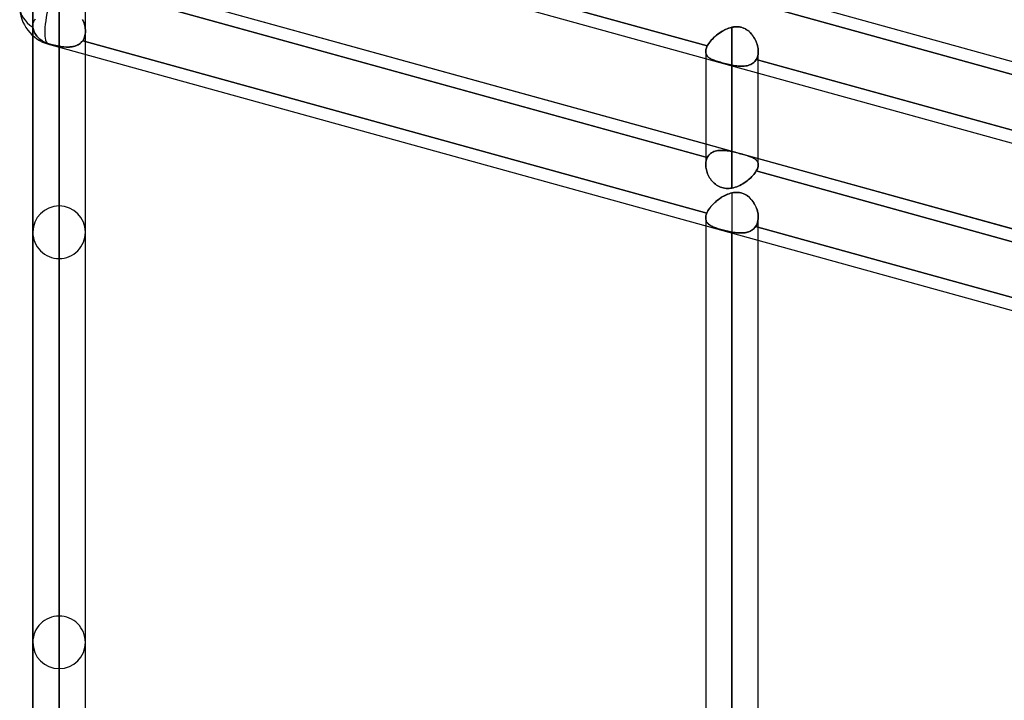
# Model space of a CAD drawing. Header units: millimetres. Extents: x -132 to 52, y -156 to 156.
# Tile 3 of 79: x -64 to -45, y -86 to -73. Entities that reach past the tile are written whole.
import ezdxf

# ---------------------------------------------------------------- set-up
doc = ezdxf.new("R2010")
doc.units = ezdxf.units.MM
doc.layers.add('MAIN-1', color=7, linetype='Continuous')

msp = doc.modelspace()

# ---------------------------------------------------------------- linework, layer by layer
at = {"layer": 'MAIN-1'}
for p, q in [((-63.25, -55.89), (-63.25, -76.1)), ((-63.75, -56.114), (-63.75, -76.6)), ((-63.75, -76.6), (-63.75, -56.114)), ((-62.75, -76.6), (-62.75, -56.114)), ((-62.75, -76.6), (-62.75, -56.114)), ((-63.25, -77.1), (-63.25, -56.598)), ((-63.25, -61.41), (-63.25, -83.9)), ((-63.75, -61.633), (-63.75, -84.4)), ((-63.75, -84.4), (-63.75, -61.633)), ((-62.75, -84.4), (-62.75, -61.633)), ((-62.75, -84.4), (-62.75, -61.633)), ((-63.25, -84.9), (-63.25, -62.117)), ((-63.25, -66.928), (-63.25, -91.7)), ((-63.75, -67.151), (-63.75, -92.2)), ((-62.75, -92.2), (-62.75, -67.151)), ((-63.25, -92.7), (-63.25, -67.636)), ((-62.701, -68.493), (-37.547, -75.441)), ((-63.45, -69.843), (-37.85, -76.914)), ((-63.45, -69.843), (-37.85, -76.914)), ((-62.788, -69.778), (-50.919, -73.056)), ((-50.919, -73.056), (-62.788, -69.778)), ((-62.701, -71.675), (-50.95, -74.921)), ((-62.701, -71.675), (-37.547, -78.623)), ((-63.75, -71.896), (-63.75, -72.669)), ((-50.95, -75.169), (-62.788, -71.899)), ((-62.788, -71.899), (-50.919, -75.177)), ((-62.75, -72.777), (-62.75, -71.781)), ((-49.95, -72.015), (-38.15, -75.275)), ((-38.15, -75.522), (-50, -72.249)), ((-50, -72.249), (-38.128, -75.528)), ((-63.25, -72.446), (-63.25, -99.5)), ((-63.749, -72.65), (-63.75, -72.669)), ((-63.75, -72.669), (-63.749, -72.652)), ((-63.75, -72.669), (-63.75, -72.673)), ((-63.75, -72.673), (-63.75, -72.669)), ((-63.75, -72.669), (-63.75, -99.888)), ((-63.75, -72.669), (-63.75, -72.861)), ((-63.75, -92.2), (-63.75, -72.669)), ((-63.75, -72.673), (-63.75, -72.678)), ((-63.75, -72.678), (-63.75, -72.673)), ((-63.747, -72.632), (-63.749, -72.65)), ((-63.749, -72.652), (-63.748, -72.637)), ((-63.748, -72.637), (-63.745, -72.622)), ((-63.743, -72.615), (-63.747, -72.632)), ((-63.745, -72.622), (-63.741, -72.608)), ((-63.738, -72.599), (-63.743, -72.615)), ((-63.741, -72.608), (-63.736, -72.594)), ((-63.732, -72.585), (-63.738, -72.599)), ((-63.736, -72.594), (-63.73, -72.582)), ((-63.724, -72.571), (-63.732, -72.585)), ((-63.73, -72.582), (-63.723, -72.57)), ((-63.715, -72.559), (-63.724, -72.571)), ((-63.723, -72.57), (-63.715, -72.559)), ((-63.704, -72.547), (-63.715, -72.559)), ((-63.715, -72.559), (-63.706, -72.549)), ((-62.795, -72.575), (-62.807, -72.551)), ((-62.805, -72.554), (-62.792, -72.581)), ((-62.785, -72.599), (-62.795, -72.575)), ((-62.792, -72.581), (-62.782, -72.609)), ((-62.776, -72.624), (-62.785, -72.599)), ((-62.782, -72.609), (-62.772, -72.636)), ((-62.768, -72.649), (-62.776, -72.624)), ((-62.772, -72.636), (-62.764, -72.665)), ((-62.762, -72.675), (-62.768, -72.649)), ((-62.764, -72.665), (-62.758, -72.693)), ((-62.757, -72.701), (-62.762, -72.675)), ((-63.75, -72.678), (-63.75, -72.683)), ((-63.75, -72.683), (-63.75, -72.678)), ((-63.75, -72.683), (-63.749, -72.688)), ((-63.749, -72.688), (-63.75, -72.683)), ((-63.75, -72.861), (-63.75, -100)), ((-63.749, -72.688), (-63.749, -72.693)), ((-63.749, -72.693), (-63.749, -72.688)), ((-63.749, -72.693), (-63.748, -72.698)), ((-63.748, -72.698), (-63.749, -72.693)), ((-63.748, -72.698), (-63.745, -72.721)), ((-63.745, -72.721), (-63.748, -72.698)), ((-63.745, -72.721), (-63.74, -72.744)), ((-63.74, -72.744), (-63.745, -72.721)), ((-63.74, -72.744), (-63.733, -72.767)), ((-63.733, -72.767), (-63.74, -72.744)), ((-63.733, -72.767), (-63.724, -72.789)), ((-63.724, -72.789), (-63.733, -72.767)), ((-63.724, -72.789), (-63.714, -72.81)), ((-63.714, -72.81), (-63.724, -72.789)), ((-63.714, -72.81), (-63.702, -72.83)), ((-63.702, -72.83), (-63.714, -72.81)), ((-63.702, -72.83), (-63.688, -72.85)), ((-63.688, -72.85), (-63.702, -72.83)), ((-63.688, -72.85), (-63.673, -72.87)), ((-63.673, -72.87), (-63.688, -72.85)), ((-62.767, -72.886), (-62.759, -72.86)), ((-62.757, -72.85), (-62.763, -72.873)), ((-62.759, -72.86), (-62.754, -72.833)), ((-62.758, -72.693), (-62.754, -72.721)), ((-62.753, -72.726), (-62.757, -72.701)), ((-62.753, -72.826), (-62.757, -72.85)), ((-62.754, -72.721), (-62.751, -72.749)), ((-62.754, -72.833), (-62.751, -72.805)), ((-62.751, -72.751), (-62.753, -72.726)), ((-62.751, -72.801), (-62.753, -72.826)), ((-62.751, -72.749), (-62.75, -72.776)), ((-62.75, -72.776), (-62.751, -72.751)), ((-62.751, -72.805), (-62.75, -72.776)), ((-62.75, -72.776), (-62.751, -72.801)), ((-62.75, -92.2), (-62.75, -72.777)), ((-62.75, -99.888), (-62.75, -72.777)), ((-62.75, -73.218), (-62.75, -72.777)), ((-50.744, -72.853), (-50.769, -72.874)), ((-50.768, -72.873), (-50.742, -72.852)), ((-50.718, -72.832), (-50.744, -72.853)), ((-50.742, -72.852), (-50.716, -72.831)), ((-50.691, -72.813), (-50.718, -72.832)), ((-50.716, -72.831), (-50.689, -72.811)), ((-50.663, -72.794), (-50.691, -72.813)), ((-50.689, -72.811), (-50.66, -72.792)), ((-50.634, -72.776), (-50.663, -72.794)), ((-50.66, -72.792), (-50.632, -72.775)), ((-50.605, -72.76), (-50.634, -72.776)), ((-50.632, -72.775), (-50.602, -72.758)), ((-50.575, -72.745), (-50.605, -72.76)), ((-50.602, -72.758), (-50.572, -72.743)), ((-50.544, -72.731), (-50.575, -72.745)), ((-50.572, -72.743), (-50.542, -72.73)), ((-50.513, -72.719), (-50.544, -72.731)), ((-50.542, -72.73), (-50.511, -72.718)), ((-50.482, -72.709), (-50.513, -72.719)), ((-50.511, -72.718), (-50.481, -72.709)), ((-50.45, -72.701), (-50.482, -72.709)), ((-50.481, -72.709), (-50.45, -72.701)), ((-50.421, -72.695), (-50.45, -72.701)), ((-50.45, -72.701), (-50.422, -72.696)), ((-50.45, -75.066), (-50.45, -72.701)), ((-50.45, -72.701), (-50.45, -75.066)), ((-50.422, -72.696), (-50.395, -72.692)), ((-50.392, -72.692), (-50.421, -72.695)), ((-50.395, -72.692), (-50.367, -72.691)), ((-50.363, -72.691), (-50.392, -72.692)), ((-50.367, -72.691), (-50.34, -72.691)), ((-50.334, -72.692), (-50.363, -72.691)), ((-50.34, -72.691), (-50.312, -72.694)), ((-50.305, -72.695), (-50.334, -72.692)), ((-50.312, -72.694), (-50.285, -72.699)), ((-50.276, -72.701), (-50.305, -72.695)), ((-50.285, -72.699), (-50.258, -72.706)), ((-50.249, -72.709), (-50.276, -72.701)), ((-50.258, -72.706), (-50.232, -72.715)), ((-50.222, -72.72), (-50.249, -72.709)), ((-50.232, -72.715), (-50.207, -72.726)), ((-50.196, -72.732), (-50.222, -72.72)), ((-50.207, -72.726), (-50.183, -72.74)), ((-50.171, -72.747), (-50.196, -72.732)), ((-50.183, -72.74), (-50.16, -72.755)), ((-50.147, -72.764), (-50.171, -72.747)), ((-50.16, -72.755), (-50.137, -72.771)), ((-50.124, -72.782), (-50.147, -72.764)), ((-50.137, -72.771), (-50.116, -72.79)), ((-50.103, -72.802), (-50.124, -72.782)), ((-50.116, -72.79), (-50.096, -72.809)), ((-50.083, -72.824), (-50.103, -72.802)), ((-50.096, -72.809), (-50.078, -72.83)), ((-50.064, -72.846), (-50.083, -72.824)), ((-50.078, -72.83), (-50.06, -72.851)), ((-50.047, -72.87), (-50.064, -72.846)), ((-50.06, -72.851), (-50.044, -72.874)), ((-63.673, -72.87), (-63.655, -72.889)), ((-63.655, -72.889), (-63.673, -72.87)), ((-63.655, -72.889), (-63.636, -72.908)), ((-63.636, -72.908), (-63.655, -72.889)), ((-63.636, -72.908), (-63.617, -72.925)), ((-63.617, -72.925), (-63.636, -72.908)), ((-63.617, -72.925), (-63.596, -72.94)), ((-63.596, -72.94), (-63.617, -72.925)), ((-63.596, -72.94), (-63.574, -72.955)), ((-63.574, -72.955), (-63.596, -72.94)), ((-63.574, -72.955), (-63.551, -72.97)), ((-63.551, -72.97), (-63.574, -72.955)), ((-63.551, -72.97), (-63.525, -72.983)), ((-63.525, -72.983), (-63.551, -72.97)), ((-63.525, -72.983), (-63.499, -72.996)), ((-63.499, -72.996), (-63.525, -72.983)), ((-63.499, -72.996), (-63.472, -73.007)), ((-63.472, -73.007), (-63.499, -72.996)), ((-63.472, -73.007), (-63.445, -73.016)), ((-63.445, -73.016), (-63.472, -73.007)), ((-63.45, -73.025), (-37.85, -80.096)), ((-63.45, -73.025), (-37.85, -80.096)), ((-63.445, -73.016), (-63.418, -73.024)), ((-63.418, -73.024), (-63.445, -73.016)), ((-63.403, -73.028), (-63.418, -73.024)), ((-63.418, -73.024), (-63.403, -73.028)), ((-63.388, -73.032), (-63.403, -73.028)), ((-63.403, -73.028), (-63.388, -73.032)), ((-63.373, -73.035), (-63.388, -73.032)), ((-63.388, -73.032), (-63.373, -73.035)), ((-63.358, -73.039), (-63.373, -73.035)), ((-63.373, -73.035), (-63.358, -73.039)), ((-63.343, -73.043), (-63.358, -73.039)), ((-63.358, -73.039), (-63.342, -73.043)), ((-63.327, -73.046), (-63.343, -73.043)), ((-63.342, -73.043), (-63.327, -73.046)), ((-63.312, -73.05), (-63.327, -73.046)), ((-63.327, -73.046), (-63.311, -73.05)), ((-63.296, -73.053), (-63.312, -73.05)), ((-63.311, -73.05), (-63.296, -73.053)), ((-62.915, -73.047), (-62.938, -73.056)), ((-62.929, -73.053), (-62.907, -73.044)), ((-62.892, -73.036), (-62.915, -73.047)), ((-62.907, -73.044), (-62.886, -73.033)), ((-62.871, -73.024), (-62.892, -73.036)), ((-62.886, -73.033), (-62.866, -73.021)), ((-62.851, -73.009), (-62.871, -73.024)), ((-62.866, -73.021), (-62.848, -73.007)), ((-62.833, -72.993), (-62.851, -73.009)), ((-62.848, -73.007), (-62.831, -72.991)), ((-62.816, -72.975), (-62.833, -72.993)), ((-62.831, -72.991), (-62.815, -72.974)), ((-62.801, -72.956), (-62.816, -72.975)), ((-62.815, -72.974), (-62.801, -72.956)), ((-62.801, -72.956), (-62.788, -72.934)), ((-62.789, -72.937), (-62.801, -72.956)), ((-62.801, -72.956), (-50.929, -76.235)), ((-50.929, -76.235), (-62.801, -72.956)), ((-62.779, -72.917), (-62.789, -72.937)), ((-62.788, -72.934), (-62.776, -72.911)), ((-62.77, -72.896), (-62.779, -72.917)), ((-62.776, -72.911), (-62.767, -72.886)), ((-62.763, -72.873), (-62.77, -72.896)), ((-50.919, -73.056), (-50.907, -73.033)), ((-50.907, -73.034), (-50.919, -73.056)), ((-50.907, -73.033), (-50.892, -73.01)), ((-50.892, -73.011), (-50.907, -73.034)), ((-50.892, -73.01), (-50.875, -72.987)), ((-50.876, -72.988), (-50.892, -73.011)), ((-50.857, -72.965), (-50.876, -72.988)), ((-50.875, -72.987), (-50.857, -72.964)), ((-50.857, -72.964), (-50.837, -72.941)), ((-50.838, -72.942), (-50.857, -72.965)), ((-50.816, -72.919), (-50.838, -72.942)), ((-50.837, -72.941), (-50.815, -72.918)), ((-50.793, -72.896), (-50.816, -72.919)), ((-50.815, -72.918), (-50.792, -72.895)), ((-50.769, -72.874), (-50.793, -72.896)), ((-50.792, -72.895), (-50.768, -72.873)), ((-50.031, -72.894), (-50.047, -72.87)), ((-50.044, -72.874), (-50.029, -72.897)), ((-50.016, -72.919), (-50.031, -72.894)), ((-50.029, -72.897), (-50.015, -72.921)), ((-50.003, -72.944), (-50.016, -72.919)), ((-50.015, -72.921), (-50.002, -72.946)), ((-49.991, -72.971), (-50.003, -72.944)), ((-50.002, -72.946), (-49.99, -72.972)), ((-49.98, -72.997), (-49.991, -72.971)), ((-49.99, -72.972), (-49.98, -72.998)), ((-49.971, -73.024), (-49.98, -72.997)), ((-49.98, -72.998), (-49.971, -73.024)), ((-49.964, -73.051), (-49.971, -73.024)), ((-49.971, -73.024), (-49.964, -73.051)), ((-49.958, -73.078), (-49.964, -73.051)), ((-49.964, -73.051), (-49.958, -73.078)), ((-63.281, -73.056), (-63.296, -73.053)), ((-63.296, -73.053), (-63.281, -73.056)), ((-63.265, -73.059), (-63.281, -73.056)), ((-63.281, -73.056), (-63.265, -73.059)), ((-63.25, -73.062), (-63.265, -73.059)), ((-63.265, -73.059), (-63.25, -73.062)), ((-63.25, -73.062), (-63.25, -73.08)), ((-63.25, -100.5), (-63.25, -73.062)), ((-63.25, -73.062), (-63.221, -73.067)), ((-63.219, -73.067), (-63.25, -73.062)), ((-63.25, -73.08), (-63.25, -100.5)), ((-63.221, -73.067), (-63.192, -73.071)), ((-63.189, -73.071), (-63.219, -73.067)), ((-63.192, -73.071), (-63.163, -73.074)), ((-63.158, -73.075), (-63.189, -73.071)), ((-63.163, -73.074), (-63.135, -73.076)), ((-63.129, -73.077), (-63.158, -73.075)), ((-63.135, -73.076), (-63.107, -73.078)), ((-63.099, -73.078), (-63.129, -73.077)), ((-63.107, -73.078), (-63.08, -73.078)), ((-63.071, -73.078), (-63.099, -73.078)), ((-63.08, -73.078), (-63.053, -73.077)), ((-63.043, -73.076), (-63.071, -73.078)), ((-63.053, -73.077), (-63.027, -73.075)), ((-63.015, -73.074), (-63.043, -73.076)), ((-63.027, -73.075), (-63.001, -73.072)), ((-62.989, -73.069), (-63.015, -73.074)), ((-63.001, -73.072), (-62.976, -73.067)), ((-62.963, -73.064), (-62.989, -73.069)), ((-62.976, -73.067), (-62.952, -73.061)), ((-62.938, -73.056), (-62.963, -73.064)), ((-62.952, -73.061), (-62.929, -73.053)), ((-62.75, -100), (-62.75, -73.218)), ((-50.949, -73.148), (-50.95, -73.165)), ((-50.95, -73.165), (-50.949, -73.148)), ((-50.95, -73.164), (-50.95, -73.295)), ((-50.95, -73.164), (-50.95, -75.313)), ((-50.95, -73.165), (-50.949, -73.18)), ((-50.949, -73.18), (-50.95, -73.165)), ((-50.947, -73.131), (-50.949, -73.148)), ((-50.949, -73.148), (-50.947, -73.131)), ((-50.949, -73.18), (-50.947, -73.194)), ((-50.947, -73.194), (-50.949, -73.18)), ((-50.942, -73.113), (-50.947, -73.131)), ((-50.947, -73.131), (-50.942, -73.113)), ((-50.947, -73.194), (-50.943, -73.208)), ((-50.943, -73.208), (-50.947, -73.194)), ((-50.943, -73.208), (-50.937, -73.221)), ((-50.937, -73.221), (-50.943, -73.208)), ((-50.936, -73.094), (-50.942, -73.113)), ((-50.942, -73.113), (-50.936, -73.094)), ((-50.937, -73.221), (-50.93, -73.234)), ((-50.93, -73.234), (-50.937, -73.221)), ((-50.929, -73.075), (-50.936, -73.094)), ((-50.936, -73.094), (-50.929, -73.075)), ((-50.93, -73.234), (-50.922, -73.245)), ((-50.922, -73.245), (-50.93, -73.234)), ((-50.919, -73.056), (-50.929, -73.075)), ((-50.929, -73.075), (-50.919, -73.056)), ((-49.959, -73.241), (-49.954, -73.214)), ((-49.954, -73.214), (-49.959, -73.241)), ((-49.954, -73.105), (-49.958, -73.078)), ((-49.958, -73.078), (-49.954, -73.105)), ((-49.951, -73.131), (-49.954, -73.105)), ((-49.954, -73.105), (-49.951, -73.131)), ((-49.954, -73.214), (-49.951, -73.186)), ((-49.951, -73.186), (-49.954, -73.214)), ((-49.95, -73.157), (-49.951, -73.131)), ((-49.951, -73.131), (-49.95, -73.157)), ((-49.951, -73.186), (-49.95, -73.157)), ((-49.95, -73.157), (-49.951, -73.186)), ((-49.95, -75.317), (-49.95, -73.16)), ((-49.95, -73.571), (-49.95, -73.16)), ((-50.95, -73.295), (-50.95, -75.313)), ((-50.922, -73.245), (-50.912, -73.257)), ((-50.912, -73.257), (-50.922, -73.245)), ((-50.912, -73.257), (-50.901, -73.267)), ((-50.901, -73.267), (-50.912, -73.257)), ((-50.901, -73.267), (-50.888, -73.277)), ((-50.888, -73.277), (-50.901, -73.267)), ((-50.888, -73.277), (-50.875, -73.287)), ((-50.874, -73.287), (-50.888, -73.277)), ((-50.875, -73.287), (-50.859, -73.296)), ((-50.859, -73.296), (-50.874, -73.287)), ((-50.859, -73.296), (-50.843, -73.305)), ((-50.843, -73.305), (-50.859, -73.296)), ((-50.843, -73.305), (-50.825, -73.313)), ((-50.825, -73.313), (-50.843, -73.305)), ((-50.825, -73.313), (-50.807, -73.321)), ((-50.806, -73.321), (-50.825, -73.313)), ((-50.807, -73.321), (-50.786, -73.329)), ((-50.786, -73.329), (-50.806, -73.321)), ((-50.786, -73.329), (-50.765, -73.337)), ((-50.765, -73.337), (-50.786, -73.329)), ((-50.765, -73.337), (-50.743, -73.345)), ((-50.743, -73.345), (-50.765, -73.337)), ((-50.743, -73.345), (-50.719, -73.352)), ((-50.719, -73.352), (-50.743, -73.345)), ((-50.719, -73.352), (-50.695, -73.36)), ((-50.695, -73.36), (-50.719, -73.352)), ((-50.695, -73.36), (-50.67, -73.367)), ((-50.67, -73.367), (-50.695, -73.36)), ((-50.67, -73.367), (-50.644, -73.375)), ((-50.643, -73.375), (-50.67, -73.367)), ((-50.644, -73.375), (-50.617, -73.382)), ((-50.617, -73.382), (-50.643, -73.375)), ((-50.617, -73.382), (-50.59, -73.389)), ((-50.589, -73.39), (-50.617, -73.382)), ((-50.59, -73.389), (-50.562, -73.397)), ((-50.562, -73.397), (-50.589, -73.39)), ((-50.562, -73.397), (-50.534, -73.403)), ((-50.534, -73.404), (-50.562, -73.397)), ((-50.534, -73.403), (-50.506, -73.41)), ((-50.506, -73.41), (-50.534, -73.404)), ((-50.506, -73.41), (-50.478, -73.416)), ((-50.478, -73.416), (-50.506, -73.41)), ((-50.478, -73.416), (-50.45, -73.422)), ((-50.45, -73.422), (-50.478, -73.416)), ((-50.45, -73.422), (-50.45, -73.433)), ((-50.45, -75.759), (-50.45, -73.422)), ((-50.419, -73.428), (-50.45, -73.422)), ((-50.45, -73.422), (-50.419, -73.428)), ((-50.139, -73.426), (-50.163, -73.433)), ((-50.163, -73.433), (-50.139, -73.426)), ((-50.115, -73.418), (-50.139, -73.426)), ((-50.139, -73.426), (-50.115, -73.418)), ((-50.092, -73.408), (-50.115, -73.418)), ((-50.115, -73.418), (-50.092, -73.408)), ((-50.071, -73.397), (-50.092, -73.408)), ((-50.092, -73.408), (-50.071, -73.397)), ((-50.051, -73.384), (-50.071, -73.397)), ((-50.071, -73.397), (-50.051, -73.384)), ((-50.033, -73.369), (-50.051, -73.384)), ((-50.051, -73.384), (-50.033, -73.369)), ((-50.016, -73.352), (-50.033, -73.369)), ((-50.033, -73.369), (-50.016, -73.352)), ((-50.001, -73.333), (-50.016, -73.352)), ((-50.016, -73.352), (-50.001, -73.333)), ((-49.988, -73.313), (-50.001, -73.333)), ((-50.001, -73.333), (-49.988, -73.313)), ((-49.988, -73.313), (-49.976, -73.29)), ((-49.976, -73.29), (-49.988, -73.313)), ((-49.988, -73.313), (-38.119, -76.592)), ((-38.119, -76.592), (-49.988, -73.313)), ((-49.976, -73.29), (-49.967, -73.266)), ((-49.967, -73.266), (-49.976, -73.29)), ((-49.967, -73.266), (-49.959, -73.241)), ((-49.959, -73.241), (-49.967, -73.266)), ((-50.45, -73.433), (-50.45, -75.759)), ((-50.389, -73.433), (-50.419, -73.428)), ((-50.419, -73.428), (-50.389, -73.433)), ((-50.358, -73.437), (-50.389, -73.433)), ((-50.389, -73.433), (-50.358, -73.437)), ((-50.329, -73.44), (-50.358, -73.437)), ((-50.358, -73.437), (-50.329, -73.44)), ((-50.3, -73.442), (-50.329, -73.44)), ((-50.329, -73.44), (-50.299, -73.442)), ((-50.271, -73.443), (-50.3, -73.442)), ((-50.299, -73.442), (-50.271, -73.443)), ((-50.243, -73.442), (-50.271, -73.443)), ((-50.271, -73.443), (-50.243, -73.442)), ((-50.216, -73.44), (-50.243, -73.442)), ((-50.243, -73.442), (-50.216, -73.44)), ((-50.189, -73.437), (-50.216, -73.44)), ((-50.216, -73.44), (-50.189, -73.437)), ((-50.163, -73.433), (-50.189, -73.437)), ((-50.189, -73.437), (-50.163, -73.433)), ((-49.95, -75.317), (-49.95, -73.571)), ((-50.95, -74.921), (-49.95, -75.197)), ((-50.857, -75.102), (-50.876, -75.118)), ((-50.875, -75.118), (-50.857, -75.102)), ((-50.857, -75.102), (-50.837, -75.088)), ((-50.838, -75.088), (-50.857, -75.102)), ((-50.816, -75.076), (-50.838, -75.088)), ((-50.837, -75.088), (-50.815, -75.076)), ((-50.793, -75.066), (-50.816, -75.076)), ((-50.815, -75.076), (-50.792, -75.066)), ((-50.769, -75.058), (-50.793, -75.066)), ((-50.792, -75.066), (-50.768, -75.057)), ((-50.744, -75.051), (-50.769, -75.058)), ((-50.768, -75.057), (-50.742, -75.051)), ((-50.718, -75.046), (-50.744, -75.051)), ((-50.742, -75.051), (-50.716, -75.046)), ((-50.691, -75.043), (-50.718, -75.046)), ((-50.716, -75.046), (-50.689, -75.043)), ((-50.663, -75.042), (-50.691, -75.043)), ((-50.689, -75.043), (-50.66, -75.042)), ((-50.634, -75.042), (-50.663, -75.042)), ((-50.66, -75.042), (-50.632, -75.042)), ((-50.605, -75.043), (-50.634, -75.042)), ((-50.632, -75.042), (-50.602, -75.043)), ((-50.575, -75.045), (-50.605, -75.043)), ((-50.602, -75.043), (-50.572, -75.046)), ((-50.544, -75.049), (-50.575, -75.045)), ((-50.572, -75.046), (-50.542, -75.049)), ((-50.513, -75.054), (-50.544, -75.049)), ((-50.542, -75.049), (-50.511, -75.054)), ((-50.482, -75.059), (-50.513, -75.054)), ((-50.511, -75.054), (-50.481, -75.059)), ((-50.45, -75.066), (-50.482, -75.059)), ((-50.481, -75.059), (-50.45, -75.066)), ((-50.45, -75.066), (-50.422, -75.072)), ((-50.421, -75.072), (-50.45, -75.066)), ((-50.422, -75.072), (-50.395, -75.078)), ((-50.392, -75.079), (-50.421, -75.072)), ((-50.395, -75.078), (-50.367, -75.085)), ((-50.363, -75.086), (-50.392, -75.079)), ((-50.367, -75.085), (-50.34, -75.092)), ((-50.334, -75.093), (-50.363, -75.086)), ((-50.34, -75.092), (-50.312, -75.099)), ((-50.305, -75.101), (-50.334, -75.093)), ((-50.312, -75.099), (-50.285, -75.107)), ((-50.276, -75.109), (-50.305, -75.101)), ((-50.285, -75.107), (-50.258, -75.114)), ((-50.249, -75.117), (-50.276, -75.109)), ((-50.919, -75.177), (-50.95, -75.169)), ((-50.95, -75.315), (-50.949, -75.29)), ((-50.949, -75.29), (-50.95, -75.315)), ((-50.949, -75.29), (-50.947, -75.265)), ((-50.947, -75.265), (-50.949, -75.29)), ((-50.947, -75.265), (-50.942, -75.242)), ((-50.942, -75.242), (-50.947, -75.265)), ((-50.942, -75.242), (-50.936, -75.219)), ((-50.936, -75.219), (-50.942, -75.242)), ((-50.936, -75.219), (-50.929, -75.198)), ((-50.929, -75.198), (-50.936, -75.219)), ((-50.929, -75.198), (-50.919, -75.177)), ((-50.919, -75.177), (-50.929, -75.198)), ((-50.919, -75.177), (-50.907, -75.156)), ((-50.907, -75.156), (-50.919, -75.177)), ((-50.907, -75.156), (-50.892, -75.136)), ((-50.892, -75.136), (-50.907, -75.156)), ((-50.892, -75.136), (-50.875, -75.118)), ((-50.876, -75.118), (-50.892, -75.136)), ((-50.258, -75.114), (-50.232, -75.121)), ((-50.222, -75.124), (-50.249, -75.117)), ((-50.232, -75.121), (-50.207, -75.128)), ((-50.196, -75.132), (-50.222, -75.124)), ((-50.207, -75.128), (-50.183, -75.136)), ((-50.171, -75.139), (-50.196, -75.132)), ((-50.183, -75.136), (-50.159, -75.143)), ((-50.147, -75.147), (-50.171, -75.139)), ((-50.159, -75.143), (-50.137, -75.15)), ((-50.124, -75.155), (-50.147, -75.147)), ((-50.137, -75.15), (-50.116, -75.157)), ((-50.103, -75.162), (-50.124, -75.155)), ((-50.116, -75.157), (-50.096, -75.165)), ((-50.083, -75.17), (-50.103, -75.162)), ((-50.096, -75.165), (-50.078, -75.172)), ((-50.064, -75.178), (-50.083, -75.17)), ((-50.078, -75.172), (-50.06, -75.18)), ((-50.047, -75.187), (-50.064, -75.178)), ((-50.06, -75.18), (-50.044, -75.188)), ((-50.031, -75.195), (-50.047, -75.187)), ((-50.044, -75.188), (-50.029, -75.196)), ((-50.016, -75.204), (-50.031, -75.195)), ((-50.029, -75.196), (-50.015, -75.205)), ((-50.003, -75.214), (-50.016, -75.204)), ((-50.015, -75.205), (-50.002, -75.215)), ((-49.991, -75.224), (-50.003, -75.214)), ((-50.002, -75.215), (-49.99, -75.225)), ((-49.98, -75.235), (-49.991, -75.224)), ((-49.99, -75.225), (-49.98, -75.236)), ((-49.971, -75.247), (-49.98, -75.235)), ((-49.98, -75.236), (-49.971, -75.247)), ((-49.971, -75.247), (-49.964, -75.259)), ((-49.964, -75.259), (-49.971, -75.247)), ((-49.964, -75.259), (-49.958, -75.272)), ((-49.958, -75.272), (-49.964, -75.259)), ((-49.958, -75.272), (-49.954, -75.286)), ((-49.954, -75.286), (-49.958, -75.272)), ((-49.954, -75.286), (-49.951, -75.3)), ((-49.951, -75.3), (-49.954, -75.286)), ((-49.95, -75.197), (-38.15, -78.457)), ((-50.949, -75.339), (-50.95, -75.315)), ((-50.95, -75.315), (-50.949, -75.339)), ((-50.947, -75.364), (-50.949, -75.339)), ((-50.949, -75.339), (-50.947, -75.364)), ((-50.943, -75.389), (-50.947, -75.364)), ((-50.947, -75.364), (-50.943, -75.389)), ((-50.937, -75.414), (-50.943, -75.389)), ((-50.943, -75.389), (-50.937, -75.414)), ((-50.93, -75.44), (-50.937, -75.414)), ((-50.937, -75.414), (-50.93, -75.44)), ((-50.922, -75.465), (-50.93, -75.44)), ((-50.93, -75.44), (-50.922, -75.465)), ((-50.912, -75.49), (-50.922, -75.465)), ((-50.922, -75.465), (-50.912, -75.49)), ((-50.033, -75.499), (-50.016, -75.477)), ((-50.016, -75.477), (-50.033, -75.499)), ((-50.016, -75.477), (-50.001, -75.456)), ((-50.001, -75.456), (-50.016, -75.477)), ((-50.001, -75.456), (-49.988, -75.434)), ((-49.988, -75.434), (-50.001, -75.456)), ((-49.976, -75.413), (-49.988, -75.434)), ((-49.988, -75.434), (-49.976, -75.413)), ((-38.15, -78.704), (-49.988, -75.434)), ((-49.988, -75.434), (-38.119, -78.713)), ((-49.967, -75.392), (-49.976, -75.413)), ((-49.976, -75.413), (-49.967, -75.392)), ((-49.967, -75.392), (-49.959, -75.371)), ((-49.959, -75.372), (-49.967, -75.392)), ((-49.954, -75.352), (-49.959, -75.372)), ((-49.959, -75.371), (-49.954, -75.352)), ((-49.951, -75.333), (-49.954, -75.352)), ((-49.954, -75.352), (-49.951, -75.333)), ((-49.951, -75.3), (-49.95, -75.315)), ((-49.95, -75.315), (-49.951, -75.3)), ((-49.95, -75.315), (-49.951, -75.333)), ((-49.951, -75.333), (-49.95, -75.315)), ((-50.901, -75.514), (-50.912, -75.49)), ((-50.912, -75.49), (-50.901, -75.514)), ((-50.888, -75.539), (-50.901, -75.514)), ((-50.901, -75.514), (-50.888, -75.538)), ((-50.888, -75.538), (-50.875, -75.562)), ((-50.874, -75.562), (-50.888, -75.539)), ((-50.859, -75.585), (-50.874, -75.562)), ((-50.875, -75.562), (-50.859, -75.585)), ((-50.843, -75.607), (-50.859, -75.585)), ((-50.859, -75.585), (-50.843, -75.607)), ((-50.825, -75.629), (-50.843, -75.607)), ((-50.843, -75.607), (-50.825, -75.628)), ((-50.825, -75.628), (-50.807, -75.649)), ((-50.806, -75.649), (-50.825, -75.629)), ((-50.807, -75.649), (-50.786, -75.668)), ((-50.786, -75.668), (-50.806, -75.649)), ((-50.765, -75.686), (-50.786, -75.668)), ((-50.786, -75.668), (-50.765, -75.686)), ((-50.243, -75.677), (-50.216, -75.66)), ((-50.216, -75.66), (-50.243, -75.677)), ((-50.216, -75.66), (-50.189, -75.642)), ((-50.189, -75.642), (-50.216, -75.66)), ((-50.189, -75.642), (-50.163, -75.623)), ((-50.163, -75.623), (-50.189, -75.642)), ((-50.163, -75.623), (-50.139, -75.604)), ((-50.139, -75.604), (-50.163, -75.623)), ((-50.139, -75.604), (-50.115, -75.583)), ((-50.115, -75.583), (-50.139, -75.604)), ((-50.115, -75.583), (-50.092, -75.563)), ((-50.092, -75.563), (-50.115, -75.583)), ((-50.092, -75.563), (-50.071, -75.541)), ((-50.071, -75.541), (-50.092, -75.563)), ((-50.071, -75.541), (-50.051, -75.52)), ((-50.051, -75.52), (-50.071, -75.541)), ((-50.051, -75.52), (-50.033, -75.499)), ((-50.033, -75.499), (-50.051, -75.52)), ((-50.743, -75.702), (-50.765, -75.686)), ((-50.765, -75.686), (-50.743, -75.702)), ((-50.719, -75.717), (-50.743, -75.702)), ((-50.743, -75.702), (-50.719, -75.717)), ((-50.695, -75.73), (-50.719, -75.717)), ((-50.719, -75.717), (-50.695, -75.73)), ((-50.67, -75.741), (-50.695, -75.73)), ((-50.695, -75.73), (-50.67, -75.741)), ((-50.643, -75.751), (-50.67, -75.741)), ((-50.67, -75.741), (-50.644, -75.75)), ((-50.644, -75.75), (-50.617, -75.758)), ((-50.617, -75.758), (-50.643, -75.751)), ((-50.589, -75.763), (-50.617, -75.758)), ((-50.617, -75.758), (-50.59, -75.763)), ((-50.59, -75.763), (-50.562, -75.766)), ((-50.562, -75.766), (-50.589, -75.763)), ((-50.534, -75.767), (-50.562, -75.766)), ((-50.562, -75.766), (-50.534, -75.767)), ((-50.506, -75.766), (-50.534, -75.767)), ((-50.534, -75.767), (-50.506, -75.766)), ((-50.478, -75.764), (-50.506, -75.766)), ((-50.506, -75.766), (-50.478, -75.764)), ((-50.478, -75.859), (-50.505, -75.867)), ((-50.503, -75.866), (-50.477, -75.858)), ((-50.45, -75.759), (-50.478, -75.764)), ((-50.478, -75.764), (-50.45, -75.759)), ((-50.45, -75.852), (-50.478, -75.859)), ((-50.477, -75.858), (-50.45, -75.852)), ((-50.45, -75.759), (-50.419, -75.752)), ((-50.419, -75.752), (-50.45, -75.759)), ((-50.421, -75.846), (-50.45, -75.852)), ((-50.45, -75.852), (-50.422, -75.846)), ((-50.45, -75.852), (-50.45, -104.5)), ((-50.422, -75.846), (-50.393, -75.843)), ((-50.392, -75.843), (-50.421, -75.846)), ((-50.419, -75.752), (-50.389, -75.744)), ((-50.389, -75.744), (-50.419, -75.752)), ((-50.393, -75.843), (-50.365, -75.842)), ((-50.363, -75.842), (-50.392, -75.843)), ((-50.389, -75.744), (-50.358, -75.733)), ((-50.358, -75.733), (-50.389, -75.744)), ((-50.365, -75.842), (-50.336, -75.842)), ((-50.334, -75.843), (-50.363, -75.842)), ((-50.358, -75.733), (-50.329, -75.721)), ((-50.329, -75.721), (-50.358, -75.733)), ((-50.336, -75.842), (-50.308, -75.845)), ((-50.306, -75.846), (-50.334, -75.843)), ((-50.329, -75.721), (-50.299, -75.708)), ((-50.3, -75.708), (-50.329, -75.721)), ((-50.308, -75.845), (-50.28, -75.851)), ((-50.277, -75.852), (-50.306, -75.846)), ((-50.271, -75.693), (-50.3, -75.708)), ((-50.299, -75.708), (-50.271, -75.693)), ((-50.28, -75.851), (-50.252, -75.859)), ((-50.25, -75.86), (-50.277, -75.852)), ((-50.271, -75.693), (-50.243, -75.677)), ((-50.243, -75.677), (-50.271, -75.693)), ((-50.252, -75.859), (-50.226, -75.869)), ((-50.223, -75.87), (-50.25, -75.86)), ((-50.775, -76.033), (-50.796, -76.052)), ((-50.794, -76.051), (-50.773, -76.031)), ((-50.754, -76.014), (-50.775, -76.033)), ((-50.773, -76.031), (-50.752, -76.012)), ((-50.731, -75.995), (-50.754, -76.014)), ((-50.752, -76.012), (-50.729, -75.994)), ((-50.708, -75.977), (-50.731, -75.995)), ((-50.729, -75.994), (-50.706, -75.976)), ((-50.685, -75.96), (-50.708, -75.977)), ((-50.706, -75.976), (-50.682, -75.959)), ((-50.66, -75.944), (-50.685, -75.96)), ((-50.682, -75.959), (-50.658, -75.942)), ((-50.636, -75.928), (-50.66, -75.944)), ((-50.658, -75.942), (-50.633, -75.927)), ((-50.61, -75.914), (-50.636, -75.928)), ((-50.633, -75.927), (-50.607, -75.912)), ((-50.585, -75.901), (-50.61, -75.914)), ((-50.607, -75.912), (-50.582, -75.899)), ((-50.558, -75.888), (-50.585, -75.901)), ((-50.582, -75.899), (-50.556, -75.887)), ((-50.532, -75.877), (-50.558, -75.888)), ((-50.556, -75.887), (-50.529, -75.876)), ((-50.505, -75.867), (-50.532, -75.877)), ((-50.529, -75.876), (-50.503, -75.866)), ((-50.226, -75.869), (-50.2, -75.881)), ((-50.197, -75.883), (-50.223, -75.87)), ((-50.2, -75.881), (-50.175, -75.895)), ((-50.172, -75.897), (-50.197, -75.883)), ((-50.175, -75.895), (-50.152, -75.911)), ((-50.148, -75.914), (-50.172, -75.897)), ((-50.152, -75.911), (-50.129, -75.929)), ((-50.125, -75.933), (-50.148, -75.914)), ((-50.129, -75.929), (-50.108, -75.949)), ((-50.104, -75.953), (-50.125, -75.933)), ((-50.108, -75.949), (-50.088, -75.969)), ((-50.084, -75.974), (-50.104, -75.953)), ((-50.088, -75.969), (-50.069, -75.991)), ((-50.065, -75.996), (-50.084, -75.974)), ((-50.069, -75.991), (-50.051, -76.014)), ((-50.047, -76.02), (-50.065, -75.996)), ((-50.051, -76.014), (-50.035, -76.038)), ((-50.031, -76.044), (-50.047, -76.02)), ((-50.035, -76.038), (-50.02, -76.063)), ((-50.017, -76.069), (-50.031, -76.044)), ((-50.935, -76.252), (-50.929, -76.235)), ((-50.929, -76.235), (-50.935, -76.252)), ((-50.929, -76.235), (-50.92, -76.215)), ((-50.92, -76.216), (-50.929, -76.235)), ((-50.909, -76.195), (-50.92, -76.216)), ((-50.92, -76.215), (-50.909, -76.195)), ((-50.909, -76.195), (-50.896, -76.174)), ((-50.897, -76.175), (-50.909, -76.195)), ((-50.883, -76.154), (-50.897, -76.175)), ((-50.896, -76.174), (-50.883, -76.154)), ((-50.883, -76.154), (-50.867, -76.133)), ((-50.868, -76.134), (-50.883, -76.154)), ((-50.852, -76.113), (-50.868, -76.134)), ((-50.867, -76.133), (-50.851, -76.112)), ((-50.834, -76.093), (-50.852, -76.113)), ((-50.851, -76.112), (-50.833, -76.091)), ((-50.815, -76.072), (-50.834, -76.093)), ((-50.833, -76.091), (-50.814, -76.071)), ((-50.796, -76.052), (-50.815, -76.072)), ((-50.814, -76.071), (-50.794, -76.051)), ((-50.02, -76.063), (-50.006, -76.089)), ((-50.003, -76.095), (-50.017, -76.069)), ((-50.006, -76.089), (-49.994, -76.115)), ((-49.991, -76.121), (-50.003, -76.095)), ((-49.994, -76.115), (-49.983, -76.143)), ((-49.981, -76.148), (-49.991, -76.121)), ((-49.983, -76.143), (-49.973, -76.17)), ((-49.972, -76.175), (-49.981, -76.148)), ((-49.973, -76.17), (-49.965, -76.198)), ((-49.964, -76.203), (-49.972, -76.175)), ((-49.965, -76.198), (-49.959, -76.227)), ((-49.958, -76.23), (-49.964, -76.203)), ((-49.959, -76.227), (-49.954, -76.255)), ((-49.954, -76.257), (-49.958, -76.23)), ((-50.95, -76.328), (-50.949, -76.314)), ((-50.949, -76.314), (-50.95, -76.328)), ((-50.949, -76.344), (-50.95, -76.328)), ((-50.95, -76.328), (-50.949, -76.344)), ((-50.95, -76.328), (-50.95, -104.882)), ((-50.95, -76.328), (-50.95, -76.477)), ((-50.949, -76.314), (-50.948, -76.299)), ((-50.948, -76.299), (-50.949, -76.314)), ((-50.947, -76.359), (-50.949, -76.344)), ((-50.949, -76.344), (-50.947, -76.359)), ((-50.948, -76.299), (-50.945, -76.284)), ((-50.945, -76.284), (-50.948, -76.299)), ((-50.943, -76.373), (-50.947, -76.359)), ((-50.947, -76.359), (-50.943, -76.373)), ((-50.945, -76.284), (-50.941, -76.268)), ((-50.941, -76.268), (-50.945, -76.284)), ((-50.938, -76.387), (-50.943, -76.373)), ((-50.943, -76.373), (-50.938, -76.387)), ((-50.941, -76.268), (-50.935, -76.252)), ((-50.935, -76.252), (-50.941, -76.268)), ((-50.932, -76.4), (-50.938, -76.387)), ((-50.938, -76.387), (-50.932, -76.4)), ((-50.924, -76.412), (-50.932, -76.4)), ((-50.932, -76.4), (-50.924, -76.412)), ((-50.915, -76.424), (-50.924, -76.412)), ((-50.924, -76.412), (-50.915, -76.424)), ((-49.972, -76.438), (-49.962, -76.408)), ((-49.962, -76.408), (-49.972, -76.438)), ((-49.962, -76.408), (-49.955, -76.377)), ((-49.955, -76.377), (-49.962, -76.408)), ((-49.955, -76.377), (-49.951, -76.344)), ((-49.951, -76.344), (-49.955, -76.377)), ((-49.954, -76.255), (-49.951, -76.283)), ((-49.951, -76.284), (-49.954, -76.257)), ((-49.951, -76.283), (-49.95, -76.311)), ((-49.95, -76.311), (-49.951, -76.284)), ((-49.951, -76.344), (-49.95, -76.311)), ((-49.95, -76.311), (-49.951, -76.344)), ((-49.95, -104.882), (-49.95, -76.314)), ((-49.95, -76.753), (-49.95, -76.314)), ((-50.95, -76.477), (-50.95, -105)), ((-50.904, -76.435), (-50.915, -76.424)), ((-50.915, -76.424), (-50.904, -76.435)), ((-50.893, -76.446), (-50.904, -76.435)), ((-50.904, -76.435), (-50.893, -76.446)), ((-50.88, -76.456), (-50.893, -76.446)), ((-50.893, -76.446), (-50.88, -76.456)), ((-50.866, -76.466), (-50.88, -76.456)), ((-50.88, -76.456), (-50.866, -76.465)), ((-50.866, -76.465), (-50.851, -76.475)), ((-50.85, -76.475), (-50.866, -76.466)), ((-50.851, -76.475), (-50.834, -76.484)), ((-50.834, -76.484), (-50.85, -76.475)), ((-50.816, -76.492), (-50.834, -76.484)), ((-50.834, -76.484), (-50.817, -76.492)), ((-50.817, -76.492), (-50.798, -76.501)), ((-50.798, -76.501), (-50.816, -76.492)), ((-50.778, -76.509), (-50.798, -76.501)), ((-50.798, -76.501), (-50.778, -76.509)), ((-50.757, -76.517), (-50.778, -76.509)), ((-50.778, -76.509), (-50.757, -76.517)), ((-50.735, -76.525), (-50.757, -76.517)), ((-50.757, -76.517), (-50.735, -76.524)), ((-50.735, -76.524), (-50.712, -76.532)), ((-50.712, -76.532), (-50.735, -76.525)), ((-50.688, -76.54), (-50.712, -76.532)), ((-50.712, -76.532), (-50.688, -76.54)), ((-50.663, -76.547), (-50.688, -76.54)), ((-50.688, -76.54), (-50.664, -76.547)), ((-50.664, -76.547), (-50.639, -76.554)), ((-50.638, -76.554), (-50.663, -76.547)), ((-50.639, -76.554), (-50.612, -76.561)), ((-50.612, -76.561), (-50.638, -76.554)), ((-50.585, -76.568), (-50.612, -76.561)), ((-50.612, -76.561), (-50.586, -76.568)), ((-50.586, -76.568), (-50.559, -76.575)), ((-50.558, -76.575), (-50.585, -76.568)), ((-50.559, -76.575), (-50.532, -76.581)), ((-50.531, -76.581), (-50.558, -76.575)), ((-50.532, -76.581), (-50.504, -76.587)), ((-50.504, -76.587), (-50.531, -76.581)), ((-50.477, -76.593), (-50.504, -76.587)), ((-50.504, -76.587), (-50.477, -76.593)), ((-50.45, -76.598), (-50.477, -76.593)), ((-50.477, -76.593), (-50.45, -76.598)), ((-50.45, -76.598), (-50.45, -76.615)), ((-50.45, -105.5), (-50.45, -76.598)), ((-50.45, -76.598), (-50.421, -76.603)), ((-50.419, -76.603), (-50.45, -76.598)), ((-50.421, -76.603), (-50.392, -76.607)), ((-50.388, -76.607), (-50.419, -76.603)), ((-50.392, -76.607), (-50.363, -76.61)), ((-50.358, -76.611), (-50.388, -76.607)), ((-50.363, -76.61), (-50.334, -76.613)), ((-50.328, -76.613), (-50.358, -76.611)), ((-50.215, -76.61), (-50.242, -76.613)), ((-50.226, -76.611), (-50.2, -76.608)), ((-50.188, -76.606), (-50.215, -76.61)), ((-50.2, -76.608), (-50.176, -76.603)), ((-50.162, -76.6), (-50.188, -76.606)), ((-50.176, -76.603), (-50.152, -76.597)), ((-50.137, -76.593), (-50.162, -76.6)), ((-50.152, -76.597), (-50.129, -76.589)), ((-50.114, -76.583), (-50.137, -76.593)), ((-50.129, -76.589), (-50.106, -76.58)), ((-50.091, -76.572), (-50.114, -76.583)), ((-50.106, -76.58), (-50.085, -76.569)), ((-50.07, -76.56), (-50.091, -76.572)), ((-50.085, -76.569), (-50.066, -76.557)), ((-50.05, -76.545), (-50.07, -76.56)), ((-50.066, -76.557), (-50.047, -76.543)), ((-50.032, -76.529), (-50.05, -76.545)), ((-50.047, -76.543), (-50.03, -76.528)), ((-50.015, -76.511), (-50.032, -76.529)), ((-50.03, -76.528), (-50.014, -76.51)), ((-50, -76.492), (-50.015, -76.511)), ((-50.014, -76.51), (-50, -76.492)), ((-50, -76.492), (-49.985, -76.466)), ((-49.985, -76.466), (-50, -76.492)), ((-50, -76.492), (-38.128, -79.771)), ((-38.128, -79.771), (-50, -76.492)), ((-49.985, -76.466), (-49.972, -76.438)), ((-49.972, -76.438), (-49.985, -76.466)), ((-50.45, -76.615), (-50.45, -105.5)), ((-50.334, -76.613), (-50.306, -76.614)), ((-50.299, -76.614), (-50.328, -76.613)), ((-50.306, -76.614), (-50.279, -76.614)), ((-50.27, -76.614), (-50.299, -76.614)), ((-50.279, -76.614), (-50.252, -76.613)), ((-50.242, -76.613), (-50.27, -76.614)), ((-50.252, -76.613), (-50.226, -76.611)), ((-49.95, -105), (-49.95, -76.753))]:
    msp.add_line(p, q, dxfattribs=at)
for centre, radius, start, end in [((-63.25, -72.302), 0.75, 179.9998, 254.5593), ((-63.25, -72.302), 0.75, 179.9998, 254.5593), ((-63.25, -76.6), 0.5, 90, 179.9998), ((-63.25, -76.6), 0.5, 0.0002, 90), ((-63.25, -76.6), 0.5, 179.9998, 270), ((-63.25, -76.6), 0.5, 270, 0.0002), ((-63.25, -84.4), 0.5, 90, 180.0002), ((-63.25, -84.4), 0.5, 359.9998, 90), ((-63.25, -84.4), 0.5, 180.0002, 270), ((-63.25, -84.4), 0.5, 270, 359.9998)]:
    msp.add_arc(centre, radius, start, end, dxfattribs=at)
for major_axis, ratio, start_param, end_param in [((-0.75, 0), 0.707107, 0, 0.843858), ((-0.75, 0), 0.707107, 0, 0.843858), ((0.2, 0.723), 0.257281, 1.527397, 3.14159), ((0.2, 0.723), 0.257281, 1.527397, 3.14159), ((0.2, 0.723), 0.257281, 3.14159, 3.145322), ((0.2, 0.723), 0.257281, 3.14159, 3.145322), ((0.2, 0.723), 0.257281, -3.137863, -2.985016), ((0.2, 0.723), 0.257281, -3.137863, -2.985016)]:
    msp.add_ellipse((-63.25, -72.302), major_axis=major_axis, ratio=ratio, start_param=start_param, end_param=end_param, dxfattribs=at)

doc.saveas('drawing.dxf')
